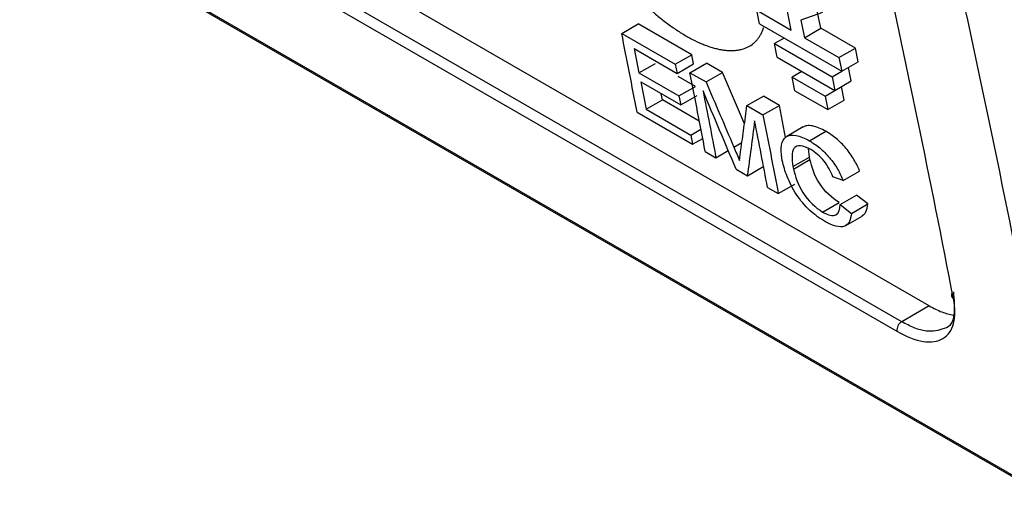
# Model space of a CAD drawing. Header units: millimetres. Extents: x -0.57 to 0.95, y -0.4 to 0.71.
# Tile 223 of 256: x 0.7165 to 0.7588, y 0.1762 to 0.1972. Entities that reach past the tile are written whole.
import ezdxf

# ---------------------------------------------------------------- set-up
doc = ezdxf.new("R2010")
doc.units = ezdxf.units.MM
doc.layers.add('FORMAT', color=7, linetype='Continuous')

msp = doc.modelspace()

# ---------------------------------------------------------------- linework, layer by layer
at = {"layer": 'FORMAT', "color": 7, "linetype": 'Continuous', "lineweight": 25}
for p, q in [((0.755617, 0.184834), (0.6155, 0.265722)), ((0.754433, 0.184151), (0.614317, 0.265039)), ((0.761415, 0.176256), (0.608308, 0.264643)), ((0.608364, 0.264551), (0.761477, 0.176161)), ((0.614109, 0.264626), (0.754225, 0.183739)), ((0.74832, 0.196976), (0.748201, 0.19756)), ((0.748201, 0.19756), (0.749685, 0.196703)), ((0.749685, 0.196703), (0.749474, 0.197729)), ((0.751033, 0.197459), (0.750096, 0.19713)), ((0.750958, 0.196785), (0.750803, 0.197539)), ((0.750096, 0.19713), (0.750251, 0.196377)), ((0.742387, 0.196566), (0.743094, 0.196974)), ((0.745399, 0.195643), (0.743094, 0.196974)), ((0.74832, 0.196976), (0.751856, 0.194935)), ((0.750251, 0.196377), (0.750958, 0.196785)), ((0.752443, 0.195928), (0.750958, 0.196785)), ((0.742387, 0.196566), (0.744692, 0.195235)), ((0.749381, 0.196364), (0.748962, 0.196122)), ((0.750251, 0.196377), (0.751736, 0.195519)), ((0.742925, 0.195908), (0.744769, 0.194844)), ((0.742925, 0.195908), (0.74313, 0.194865)), ((0.748962, 0.196122), (0.751437, 0.194693)), ((0.749081, 0.195537), (0.748962, 0.196122)), ((0.751736, 0.195519), (0.752443, 0.195928)), ((0.752563, 0.195343), (0.752443, 0.195928)), ((0.744692, 0.195235), (0.745399, 0.195643)), ((0.745476, 0.195252), (0.745399, 0.195643)), ((0.749081, 0.195537), (0.751556, 0.194109)), ((0.751736, 0.195519), (0.751856, 0.194935)), ((0.751856, 0.194935), (0.752563, 0.195343)), ((0.74313, 0.194865), (0.743837, 0.195273)), ((0.744692, 0.195235), (0.744769, 0.194844)), ((0.744769, 0.194844), (0.745476, 0.195252)), ((0.745321, 0.194872), (0.746028, 0.19528)), ((0.746721, 0.19488), (0.746028, 0.19528)), ((0.750142, 0.194925), (0.749722, 0.194683)), ((0.751437, 0.194693), (0.751856, 0.194935)), ((0.752263, 0.194517), (0.752144, 0.195102)), ((0.74313, 0.194865), (0.744848, 0.193873)), ((0.743206, 0.194474), (0.744924, 0.193482)), ((0.743206, 0.194474), (0.743434, 0.193298)), ((0.745555, 0.194281), (0.74481, 0.194712)), ((0.745321, 0.194872), (0.746014, 0.194472)), ((0.746014, 0.194472), (0.746721, 0.19488)), ((0.747667, 0.192665), (0.746721, 0.19488)), ((0.749722, 0.194683), (0.751136, 0.193866)), ((0.74984, 0.194097), (0.749722, 0.194683)), ((0.751437, 0.194693), (0.751556, 0.194109)), ((0.751556, 0.194109), (0.752263, 0.194517)), ((0.744848, 0.193873), (0.745555, 0.194281)), ((0.74984, 0.194097), (0.751254, 0.193281)), ((0.751136, 0.193866), (0.751556, 0.194109)), ((0.751961, 0.193689), (0.751843, 0.194275)), ((0.743434, 0.193298), (0.744141, 0.193706)), ((0.744141, 0.193706), (0.744091, 0.193963)), ((0.745726, 0.192791), (0.744141, 0.193706)), ((0.744848, 0.193873), (0.744924, 0.193482)), ((0.744924, 0.193482), (0.745631, 0.19389)), ((0.747776, 0.193455), (0.748484, 0.193863)), ((0.749171, 0.193466), (0.748484, 0.193863)), ((0.751136, 0.193866), (0.751254, 0.193281)), ((0.751254, 0.193281), (0.751961, 0.193689)), ((0.743434, 0.193298), (0.745362, 0.192185)), ((0.747776, 0.193455), (0.748464, 0.193058)), ((0.748464, 0.193058), (0.749171, 0.193466)), ((0.74944, 0.192085), (0.749171, 0.193466)), ((0.743048, 0.193172), (0.745437, 0.191793)), ((0.745362, 0.192185), (0.745795, 0.192436)), ((0.750199, 0.192536), (0.749491, 0.192128)), ((0.750464, 0.191941), (0.751172, 0.192349)), ((0.745362, 0.192185), (0.745437, 0.191793)), ((0.745437, 0.191793), (0.745872, 0.192044)), ((0.746443, 0.191213), (0.74697, 0.191517)), ((0.747211, 0.19167), (0.747557, 0.19187)), ((0.750462, 0.191241), (0.75043, 0.191606)), ((0.745982, 0.191479), (0.746443, 0.191213)), ((0.749295, 0.191097), (0.749277, 0.191198)), ((0.749755, 0.190833), (0.750462, 0.191241)), ((0.749779, 0.190721), (0.750486, 0.191129)), ((0.750486, 0.191129), (0.750462, 0.191241)), ((0.74731, 0.190712), (0.747792, 0.190434)), ((0.747792, 0.190434), (0.748499, 0.190842)), ((0.749755, 0.190833), (0.749779, 0.190721)), ((0.751918, 0.190229), (0.751477, 0.190392)), ((0.751918, 0.190229), (0.752625, 0.190637)), ((0.748664, 0.18993), (0.749125, 0.189664)), ((0.749125, 0.189664), (0.749832, 0.190073)), ((0.751785, 0.189194), (0.752492, 0.189602)), ((0.752975, 0.189224), (0.752492, 0.189602)), ((0.751033, 0.188873), (0.75174, 0.189281)), ((0.751785, 0.189194), (0.752268, 0.188816)), ((0.752268, 0.188816), (0.752975, 0.189224)), ((0.752031, 0.18829), (0.752738, 0.188699)), ((0.755617, 0.184834), (0.754433, 0.184151))]:
    msp.add_line(p, q, dxfattribs=at)
for centre, radius, start, end in [((0.09833, 0.05761), 0.6705704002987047, 10.963728, 12.300325), ((0.756732, 0.185286), 0.0001583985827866, 138.442523, 243.514219), ((0.754667, 0.183775), 0.0004429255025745, 121.788108, 184.650968)]:
    msp.add_arc(centre, radius, start, end, dxfattribs=at)
for points in [[(0.7540787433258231, 0.2111229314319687), (0.7568000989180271, 0.1997459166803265), (0.7592469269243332, 0.1881336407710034), (0.7614163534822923, 0.1762997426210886)], [(0.7430481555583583, 0.1931724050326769), (0.7429389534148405, 0.1937387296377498), (0.7427205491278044, 0.1948713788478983), (0.7424982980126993, 0.1960009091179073), (0.7423871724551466, 0.1965656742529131)], [(0.7459818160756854, 0.1914788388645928), (0.745872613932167, 0.1920451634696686), (0.7456542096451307, 0.1931778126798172), (0.7454319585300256, 0.1943073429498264), (0.7453208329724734, 0.1948721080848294)], [(0.7458845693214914, 0.1940845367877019), (0.7459782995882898, 0.1936064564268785), (0.7461657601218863, 0.1926502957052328), (0.746350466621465, 0.1916919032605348), (0.7464428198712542, 0.1912127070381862)], [(0.7486640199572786, 0.1899304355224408), (0.7485716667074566, 0.190409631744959), (0.7483869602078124, 0.1913680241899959), (0.7481994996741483, 0.1923241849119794), (0.7481057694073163, 0.1928022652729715)], [(0.7484640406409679, 0.1930575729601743), (0.7485751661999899, 0.1924928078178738), (0.7487974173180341, 0.1913632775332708), (0.7490158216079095, 0.1902306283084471), (0.7491250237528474, 0.1896643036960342)], [(0.7472106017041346, 0.1916697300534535), (0.7472932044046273, 0.191474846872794), (0.747374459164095, 0.1912802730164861), (0.7474543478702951, 0.1910860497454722)]]:
    msp.add_open_spline(points, degree=3, dxfattribs=at)
for points, knots in [([(0.7400124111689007, 0.2034093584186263), (0.7400369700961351, 0.2032714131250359), (0.7400680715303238, 0.2031295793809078), (0.7401434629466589, 0.2028380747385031), (0.7401877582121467, 0.2026883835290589), (0.740289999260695, 0.2023809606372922), (0.7403471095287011, 0.2022257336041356), (0.7404729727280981, 0.2019122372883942), (0.7405417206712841, 0.201753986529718), (0.7406535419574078, 0.2015143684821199), (0.7406922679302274, 0.2014341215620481), (0.7407726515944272, 0.2012728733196), (0.7408143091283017, 0.201191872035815), (0.7409006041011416, 0.2010291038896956), (0.740945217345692, 0.200947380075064), (0.741037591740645, 0.2007829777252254), (0.7410850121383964, 0.2007009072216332), (0.741230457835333, 0.2004559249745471), (0.7413319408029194, 0.2002936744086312), (0.7415436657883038, 0.1999715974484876), (0.7416539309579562, 0.199811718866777), (0.7418260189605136, 0.1995736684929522), (0.7418844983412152, 0.1994946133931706), (0.7420037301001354, 0.1993371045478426), (0.7420644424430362, 0.1992587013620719), (0.7421883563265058, 0.1991023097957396), (0.7422511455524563, 0.1990248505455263), (0.7423777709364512, 0.1988721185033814), (0.7424417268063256, 0.1987966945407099), (0.7426353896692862, 0.1985733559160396), (0.7427669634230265, 0.1984282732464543), (0.7429679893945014, 0.1982163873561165), (0.7430356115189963, 0.1981467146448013), (0.74317209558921, 0.1980093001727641), (0.7432409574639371, 0.1979415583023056), (0.7433799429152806, 0.1978080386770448), (0.7434500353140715, 0.1977422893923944), (0.7435916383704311, 0.1976126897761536), (0.7436625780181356, 0.1975493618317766), (0.7438751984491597, 0.1973642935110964), (0.7440171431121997, 0.1972469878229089), (0.744301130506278, 0.1970246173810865), (0.7444432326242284, 0.1969194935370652), (0.7446565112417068, 0.1967710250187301), (0.7447276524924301, 0.1967230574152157), (0.7448699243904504, 0.1966302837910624), (0.7449412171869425, 0.1965853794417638), (0.7450833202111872, 0.1964990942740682), (0.7451536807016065, 0.1964579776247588), (0.7452933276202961, 0.1963795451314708), (0.7453625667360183, 0.196342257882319), (0.7455685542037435, 0.1962361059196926), (0.7457035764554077, 0.1961729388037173), (0.7459026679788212, 0.1960895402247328), (0.7459684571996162, 0.196063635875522), (0.7460988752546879, 0.1960156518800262), (0.7461635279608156, 0.1959935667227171), (0.7462915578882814, 0.1959533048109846), (0.7463551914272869, 0.1959350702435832), (0.7464798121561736, 0.1959029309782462), (0.746541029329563, 0.1958889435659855), (0.7466612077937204, 0.1958650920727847), (0.7467201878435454, 0.1958552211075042), (0.7468359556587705, 0.195839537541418), (0.7468927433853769, 0.1958337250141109), (0.7470041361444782, 0.1958261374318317), (0.7470587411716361, 0.195824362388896), (0.7471657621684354, 0.1958248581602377), (0.7472181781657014, 0.1958271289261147), (0.7473207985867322, 0.1958357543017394), (0.7473709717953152, 0.1958421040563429), (0.7474691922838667, 0.1958589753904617), (0.7475169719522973, 0.1958694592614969), (0.7476554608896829, 0.1959067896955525), (0.7477418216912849, 0.1959395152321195), (0.747902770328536, 0.1960202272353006), (0.7479773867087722, 0.1960682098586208), (0.748080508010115, 0.1961516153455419), (0.7481134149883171, 0.1961813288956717), (0.7481762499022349, 0.1962446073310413), (0.7482062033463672, 0.1962782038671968), (0.7482629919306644, 0.1963492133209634), (0.7482896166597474, 0.1963863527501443), (0.7483394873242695, 0.1964639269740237), (0.7483627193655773, 0.196504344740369), (0.7484273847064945, 0.1966304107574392), (0.7484637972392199, 0.1967208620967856), (0.7484935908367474, 0.1968177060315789), (0.7484936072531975, 0.1968177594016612), (0.7484936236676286, 0.1968178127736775)], [0.0009069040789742, 0.0009069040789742, 0.0009069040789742, 0.0009069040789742, 0.0014977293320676, 0.0014977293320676, 0.002088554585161, 0.002088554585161, 0.0026793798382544, 0.0026793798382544, 0.0032702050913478, 0.0032702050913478, 0.0035656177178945, 0.0035656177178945, 0.0038610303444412, 0.0038610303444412, 0.004156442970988, 0.004156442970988, 0.0044518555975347, 0.0044518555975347, 0.0050426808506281, 0.0050426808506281, 0.0056335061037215, 0.0056335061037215, 0.0059289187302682, 0.0059289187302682, 0.0062243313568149, 0.0062243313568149, 0.0065197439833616, 0.0065197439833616, 0.0068151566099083, 0.0068151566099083, 0.0074059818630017, 0.0074059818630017, 0.0077013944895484, 0.0077013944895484, 0.0079968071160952, 0.0079968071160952, 0.0082922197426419, 0.0082922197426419, 0.0085876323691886, 0.0085876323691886, 0.009178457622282, 0.009178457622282, 0.0097692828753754, 0.0097692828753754, 0.0100646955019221, 0.0100646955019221, 0.0103601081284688, 0.0103601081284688, 0.0106555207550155, 0.0106555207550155, 0.0109509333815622, 0.0109509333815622, 0.0115417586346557, 0.0115417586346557, 0.0118371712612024, 0.0118371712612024, 0.0121325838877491, 0.0121325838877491, 0.0124279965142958, 0.0124279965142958, 0.0127234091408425, 0.0127234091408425, 0.0130188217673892, 0.0130188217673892, 0.0133142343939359, 0.0133142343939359, 0.0136096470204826, 0.0136096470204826, 0.0139050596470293, 0.0139050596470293, 0.014200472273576, 0.014200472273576, 0.0144958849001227, 0.0144958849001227, 0.0150867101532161, 0.0150867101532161, 0.0156775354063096, 0.0156775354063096, 0.0159729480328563, 0.0159729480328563, 0.016268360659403, 0.016268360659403, 0.0165637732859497, 0.0165637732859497, 0.0168591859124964, 0.0168591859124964, 0.0174500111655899, 0.0174500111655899, 0.017450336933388, 0.017450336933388, 0.017450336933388, 0.017450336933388]), ([(0.7460143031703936, 0.1944717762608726), (0.746214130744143, 0.194005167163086), (0.7466137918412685, 0.1930719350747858), (0.7470116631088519, 0.192137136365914), (0.7472106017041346, 0.1916697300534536)], [0, 0, 0, 0, 0.4999925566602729, 1, 1, 1, 1]), ([(0.7473098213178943, 0.190712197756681), (0.747072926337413, 0.1912748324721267), (0.7465991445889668, 0.1924000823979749), (0.7461227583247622, 0.1935230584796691), (0.7458845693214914, 0.1940845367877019)], [0, 0, 0, 0, 0.5000086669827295, 0.9999999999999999, 0.9999999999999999, 0.9999999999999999, 0.9999999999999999]), ([(0.7475104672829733, 0.1915328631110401), (0.7475552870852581, 0.1918534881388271), (0.747644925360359, 0.1924947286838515), (0.7477326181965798, 0.1931345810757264), (0.7477764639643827, 0.1934545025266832)], [0, 0, 0, 0, 0.5000074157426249, 1, 1, 1, 1]), ([(0.7481057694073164, 0.1928022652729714), (0.7480541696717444, 0.1924080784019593), (0.7479509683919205, 0.1916196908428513), (0.7478448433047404, 0.1908292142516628), (0.7477917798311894, 0.1904339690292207)], [0, 0, 0, 0, 0.4999912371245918, 0.9999999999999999, 0.9999999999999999, 0.9999999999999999, 0.9999999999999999]), ([(0.7511716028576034, 0.1923494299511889), (0.7509728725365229, 0.1924448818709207), (0.7506724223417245, 0.1925891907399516), (0.7503616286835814, 0.1926053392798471), (0.7502542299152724, 0.1925542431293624), (0.750207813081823, 0.1925321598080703)], [0, 0, 0, 0, 0.5259155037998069, 0.795104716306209, 1, 1, 1, 1]), ([(0.7526253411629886, 0.1906367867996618), (0.7525532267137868, 0.1908007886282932), (0.7524793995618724, 0.1909648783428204), (0.7522825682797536, 0.1912965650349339), (0.7521627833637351, 0.1914655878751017), (0.751901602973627, 0.1917755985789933), (0.7517574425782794, 0.1919197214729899), (0.7514658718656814, 0.1921640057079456), (0.7513173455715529, 0.1922599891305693), (0.7511716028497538, 0.1923494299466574)], [0, 0, 0, 0, 0.25, 0.25, 0.5, 0.5, 0.75, 0.75, 1, 1, 1, 1]), ([(0.7492768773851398, 0.191198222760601), (0.7492512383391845, 0.1913976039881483), (0.7492346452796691, 0.1915931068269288), (0.7492911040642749, 0.1919060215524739), (0.7493547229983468, 0.1920347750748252), (0.7495670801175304, 0.1921831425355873), (0.7497173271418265, 0.1922011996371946), (0.7500659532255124, 0.1921389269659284), (0.7502616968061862, 0.1920524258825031), (0.7504644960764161, 0.191941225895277)], [0, 0, 0, 0, 0.25, 0.25, 0.5, 0.5, 0.75, 0.75, 1, 1, 1, 1]), ([(0.7504644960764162, 0.1919412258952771), (0.7506102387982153, 0.191851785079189), (0.7507587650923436, 0.1917558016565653), (0.7510503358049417, 0.1915115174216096), (0.7511944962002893, 0.1913673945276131), (0.7514556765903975, 0.1910573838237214), (0.7515754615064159, 0.1908883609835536), (0.7517722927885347, 0.1905566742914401), (0.751846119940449, 0.1903925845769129), (0.751918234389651, 0.1902285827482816)], [0, 0, 0, 0, 0.25, 0.25, 0.5, 0.5, 0.75, 0.75, 1, 1, 1, 1]), ([(0.7474543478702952, 0.1910860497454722), (0.7474584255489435, 0.1911238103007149), (0.7474627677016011, 0.1911613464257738), (0.7474672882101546, 0.1911987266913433), (0.7474718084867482, 0.1912361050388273), (0.7474765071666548, 0.1912733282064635), (0.7474812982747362, 0.1913104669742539), (0.7474908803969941, 0.1913847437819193), (0.7475008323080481, 0.1914586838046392), (0.7475104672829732, 0.1915328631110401)], [0, 0, 0, 0, 0.250012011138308, 0.250012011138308, 0.250012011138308, 0.500010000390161, 0.500010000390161, 0.500010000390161, 1, 1, 1, 1]), ([(0.7505193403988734, 0.1915630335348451), (0.7503643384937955, 0.191645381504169), (0.7502090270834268, 0.1917174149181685), (0.7499584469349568, 0.1917376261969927), (0.7498601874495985, 0.1916977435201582), (0.7496767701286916, 0.1914506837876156), (0.7497147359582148, 0.1911365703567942), (0.7497551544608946, 0.1908328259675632)], [0, 0, 0, 0, 0.249999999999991, 0.249999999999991, 0.499999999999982, 0.499999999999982, 1, 1, 1, 1]), ([(0.7514773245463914, 0.190392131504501), (0.7513769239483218, 0.1906161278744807), (0.751263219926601, 0.1908507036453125), (0.7509192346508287, 0.1912821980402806), (0.7507139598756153, 0.1914417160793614), (0.7505193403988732, 0.1915630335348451)], [0, 0, 0, 0, 0.5, 0.5, 1, 1, 1, 1]), ([(0.7511515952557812, 0.1884556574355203), (0.7509308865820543, 0.1885905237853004), (0.7507046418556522, 0.1887392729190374), (0.7502688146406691, 0.1891394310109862), (0.7500648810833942, 0.189383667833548), (0.7497330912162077, 0.1898927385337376), (0.7496022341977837, 0.1901527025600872), (0.7494101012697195, 0.1906403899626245), (0.7493523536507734, 0.1908687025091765), (0.7492945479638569, 0.1910969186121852)], [0, 0, 0, 0, 0.25, 0.25, 0.5, 0.5, 0.75, 0.75, 1, 1, 1, 1]), ([(0.7517400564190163, 0.1892808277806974), (0.7514378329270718, 0.1894639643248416), (0.7511102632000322, 0.1897707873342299), (0.7506717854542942, 0.1904689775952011), (0.7505649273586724, 0.1908126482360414), (0.7504863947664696, 0.1911294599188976)], [0, 0, 0, 0, 0.5, 0.5, 1, 1, 1, 1]), ([(0.7497792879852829, 0.1907212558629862), (0.7498578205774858, 0.19040444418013), (0.7499646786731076, 0.1900607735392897), (0.7504031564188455, 0.1893625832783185), (0.7507307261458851, 0.1890557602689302), (0.7510329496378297, 0.1888726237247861)], [0, 0, 0, 0, 0.5, 0.5, 1, 1, 1, 1]), ([(0.7510329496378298, 0.1888726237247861), (0.7511450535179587, 0.1888131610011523), (0.7512566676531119, 0.18875830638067), (0.7514538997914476, 0.1887176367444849), (0.7515392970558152, 0.1887242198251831), (0.7517370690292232, 0.1888240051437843), (0.7517723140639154, 0.1890035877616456), (0.7517852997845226, 0.1891936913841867)], [0, 0, 0, 0, 0.25, 0.25, 0.5, 0.5, 1, 1, 1, 1]), ([(0.7527239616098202, 0.1887161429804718), (0.7527864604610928, 0.1887616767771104), (0.7529314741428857, 0.1888673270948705), (0.7529592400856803, 0.1890948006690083), (0.7529750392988, 0.1892242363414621)], [0, 0, 0, 0, 0.4309858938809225, 0.9999999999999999, 0.9999999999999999, 0.9999999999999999, 0.9999999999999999]), ([(0.7522679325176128, 0.18881603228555), (0.7522418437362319, 0.1885566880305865), (0.752166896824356, 0.1883305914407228), (0.75176587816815, 0.1881883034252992), (0.7514656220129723, 0.1882832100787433), (0.7511515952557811, 0.1884556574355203)], [0, 0, 0, 0, 0.5, 0.5, 1, 1, 1, 1]), ([(0.7542253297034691, 0.1837388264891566), (0.7546305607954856, 0.183504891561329), (0.7550173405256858, 0.1833580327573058), (0.7555232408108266, 0.183280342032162), (0.7556825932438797, 0.1832777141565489), (0.7559696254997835, 0.1833196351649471), (0.7560970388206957, 0.1833634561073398), (0.7563203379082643, 0.1834957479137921), (0.7564164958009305, 0.1835854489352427), (0.7565687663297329, 0.1838025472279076), (0.7566261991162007, 0.1839302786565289), (0.7567033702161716, 0.184224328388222), (0.7567223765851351, 0.184390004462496), (0.7567209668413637, 0.1847461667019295), (0.7567010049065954, 0.1849381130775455), (0.7566610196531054, 0.1851444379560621)], [0, 0, 0, 0, 0.2499999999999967, 0.2499999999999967, 0.3749999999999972, 0.3749999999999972, 0.4999999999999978, 0.4999999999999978, 0.6249999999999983, 0.6249999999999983, 0.7499999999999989, 0.7499999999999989, 0.8749999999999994, 0.8749999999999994, 1, 1, 1, 1]), ([(0.7566568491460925, 0.1854352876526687), (0.7566867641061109, 0.1850936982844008), (0.7567465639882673, 0.1844108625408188), (0.7565258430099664, 0.1838925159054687), (0.7562590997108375, 0.183856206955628), (0.7562550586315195, 0.183855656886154)], [0, 0, 0, 0, 0.4964348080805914, 0.9923711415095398, 0.9999999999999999, 0.9999999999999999, 0.9999999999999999, 0.9999999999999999]), ([(0.7556168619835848, 0.1848343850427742), (0.7558016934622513, 0.1847364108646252), (0.7561724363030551, 0.184539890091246), (0.7564994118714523, 0.1844687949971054), (0.7566633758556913, 0.1844331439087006)], [0, 0, 0, 0, 0.4985436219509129, 0.9999999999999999, 0.9999999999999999, 0.9999999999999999, 0.9999999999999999]), ([(0.7562550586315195, 0.183855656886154), (0.7560184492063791, 0.1837826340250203), (0.7556598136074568, 0.1836719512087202), (0.7549867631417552, 0.1838623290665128), (0.7546170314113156, 0.1840553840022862), (0.7544334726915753, 0.1841512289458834)], [0, 0, 0, 0, 0.4940187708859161, 0.7487982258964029, 0.9999999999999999, 0.9999999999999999, 0.9999999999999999, 0.9999999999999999])]:
    msp.add_open_spline(points, degree=3, knots=knots, dxfattribs=at)

doc.saveas('drawing.dxf')
